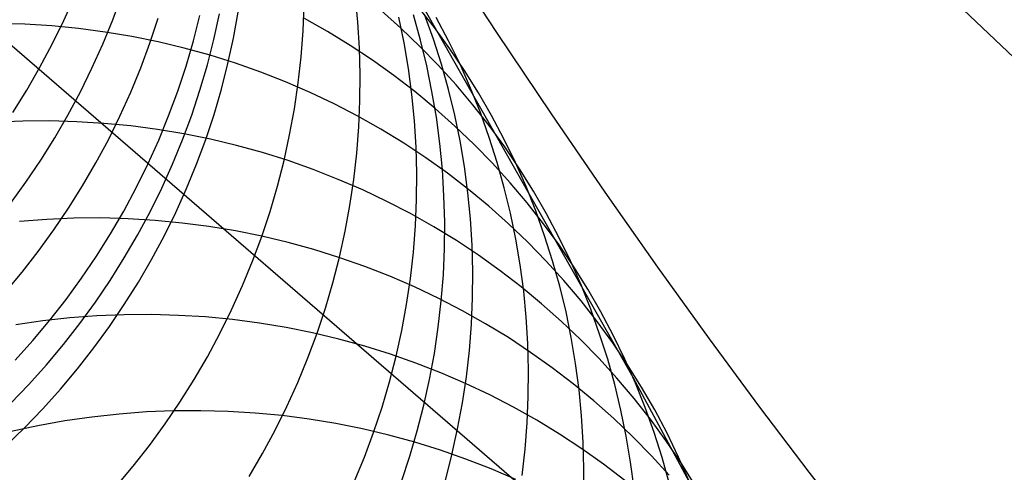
# Model space of a CAD drawing. Header units: millimetres. Extents: x 119 to 175.9, y -203.1 to -153.8.
# Tile 153 of 256: x 132.9 to 134.2, y -157.4 to -156.8. Entities that reach past the tile are written whole.
import ezdxf

# ---------------------------------------------------------------- set-up
doc = ezdxf.new("R2010")
doc.units = ezdxf.units.MM
doc.header["$MEASUREMENT"] = 0
doc.layers.add('Layer 01', color=5, linetype='Continuous', true_color=0x0000ff)
doc.layers.add('Livello 03', color=5, linetype='Continuous', true_color=0x0000ff)

msp = doc.modelspace()

# ---------------------------------------------------------------- linework, layer by layer
at = {"layer": 'Layer 01'}
for p, q in [((133.2314, -156.5104, 11.2255), (133.6776, -157.2979, 15.1511)), ((132.9156, -156.8211, 8.1535), (132.93, -156.7891, 8.1573)), ((132.981, -156.8204, 8.5498), (132.9931, -156.7874, 8.5541)), ((133.3092, -156.8231, 11.1591), (133.3058, -156.7882, 11.1659)), ((133.2361, -156.8347, 10.4337), (133.2376, -156.7996, 10.4399)), ((133.4119, -156.8305, 13.9669), (133.3901, -156.8028, 13.9751)), ((132.9677, -156.8529, 8.5456), (132.981, -156.8204, 8.5498)), ((133.0307, -156.8514, 8.9324), (133.0417, -156.818, 8.9371)), ((133.0891, -156.8484, 9.3126), (133.0978, -156.8144, 9.3177)), ((133.1165, -156.8465, 9.5007), (133.124, -156.8122, 9.506)), ((133.1428, -156.8445, 9.6891), (133.1492, -156.8099, 9.6946)), ((133.2689, -156.8359, 15.2999), (133.2379, -156.8184, 15.3074)), ((133.3669, -156.8313, 14.6383), (133.3405, -156.8078, 14.6463)), ((133.3713, -156.8508, 11.8797), (133.3642, -156.8165, 11.8871)), ((133.3932, -156.8475, 12.2329), (133.3837, -156.8137, 12.2405)), ((133.4107, -156.8462, 12.5867), (133.3988, -156.8132, 12.5945)), ((133.4309, -156.8481, 13.2799), (133.4144, -156.817, 13.288)), ((132.8635, -156.8261, 15.986), (132.8274, -156.825, 15.9905)), ((132.8995, -156.8283, 15.9813), (132.8635, -156.8261, 15.986)), ((132.9354, -156.8318, 15.9762), (132.8995, -156.8283, 15.9813)), ((132.9001, -156.8526, 8.1498), (132.9156, -156.8211, 8.1535)), ((132.9711, -156.8365, 15.971), (132.9354, -156.8318, 15.9762)), ((133.3114, -156.8581, 11.1523), (133.3092, -156.8231, 11.1591)), ((133.3924, -156.8557, 14.6302), (133.3669, -156.8313, 14.6383)), ((133.4326, -156.8589, 13.9587), (133.4119, -156.8305, 13.9669)), ((133.0066, -156.8425, 15.9654), (132.9711, -156.8365, 15.971)), ((133.0419, -156.8496, 15.9597), (133.0066, -156.8425, 15.9654)), ((133.1078, -156.8805, 9.4956), (133.1165, -156.8465, 9.5007)), ((133.1353, -156.8788, 9.6838), (133.1428, -156.8445, 9.6891)), ((133.2334, -156.8697, 10.4276), (133.2361, -156.8347, 10.4337)), ((133.2992, -156.8545, 15.2924), (133.2689, -156.8359, 15.2999)), ((133.4214, -156.8796, 12.5789), (133.4107, -156.8462, 12.5867)), ((132.8835, -156.8836, 8.1464), (132.9001, -156.8526, 8.1498)), ((132.9533, -156.885, 8.5417), (132.9677, -156.8529, 8.5456)), ((133.0185, -156.8844, 8.928), (133.0307, -156.8514, 8.9324)), ((133.0768, -156.858, 15.9536), (133.0419, -156.8496, 15.9597)), ((133.1114, -156.8675, 15.9474), (133.0768, -156.858, 15.9536)), ((133.0792, -156.8821, 9.3077), (133.0891, -156.8484, 9.3126)), ((133.3288, -156.874, 15.2846), (133.2992, -156.8545, 15.2924)), ((133.3124, -156.8932, 11.1457), (133.3114, -156.8581, 11.1523)), ((133.3772, -156.8854, 11.8725), (133.3713, -156.8508, 11.8797)), ((133.4171, -156.8809, 14.622), (133.3924, -156.8557, 14.6302)), ((133.4015, -156.8816, 12.2254), (133.3932, -156.8475, 12.2329)), ((133.4462, -156.8796, 13.2718), (133.4309, -156.8481, 13.2799)), ((133.4523, -156.888, 13.9504), (133.4326, -156.8589, 13.9587)), ((133.1456, -156.8782, 15.941), (133.1114, -156.8675, 15.9474)), ((133.2295, -156.9046, 10.4217), (133.2334, -156.8697, 10.4276)), ((132.8659, -156.9141, 8.1431), (132.8835, -156.8836, 8.1464)), ((132.9377, -156.9165, 8.5379), (132.9533, -156.885, 8.5417)), ((133.0052, -156.9169, 8.9238), (133.0185, -156.8844, 8.928)), ((133.0681, -156.9155, 9.303), (133.0792, -156.8821, 9.3077)), ((133.0979, -156.9142, 9.4907), (133.1078, -156.8805, 9.4956)), ((133.1266, -156.9128, 9.6787), (133.1353, -156.8788, 9.6838)), ((133.1794, -156.8901, 15.9343), (133.1456, -156.8782, 15.941)), ((133.3576, -156.8947, 15.2767), (133.3288, -156.874, 15.2846)), ((133.3818, -156.9202, 11.8653), (133.3772, -156.8854, 11.8725)), ((133.4086, -156.9159, 12.218), (133.4015, -156.8816, 12.2254)), ((133.4408, -156.9071, 14.6137), (133.4171, -156.8809, 14.622)), ((133.4309, -156.9134, 12.5712), (133.4214, -156.8796, 12.5789)), ((133.4604, -156.9117, 13.2638), (133.4462, -156.8796, 13.2718)), ((133.2126, -156.9032, 15.9274), (133.1794, -156.8901, 15.9343)), ((133.3121, -156.9284, 11.1391), (133.3124, -156.8932, 11.1457)), ((133.3857, -156.9162, 15.2687), (133.3576, -156.8947, 15.2767)), ((133.4709, -156.9178, 13.9421), (133.4523, -156.888, 13.9504)), ((133.2454, -156.9174, 15.9203), (133.2126, -156.9032, 15.9274)), ((133.2244, -156.9394, 10.4159), (133.2295, -156.9046, 10.4217)), ((133.4635, -156.934, 14.6053), (133.4408, -156.9071, 14.6137)), ((133.4734, -156.9443, 13.2557), (133.4604, -156.9117, 13.2638)), ((132.8472, -156.9439, 8.1401), (132.8659, -156.9141, 8.1431)), ((132.9211, -156.9476, 8.5344), (132.9377, -156.9165, 8.5379)), ((132.9907, -156.949, 8.9197), (133.0052, -156.9169, 8.9238)), ((133.0559, -156.9485, 9.2985), (133.0681, -156.9155, 9.303)), ((133.0868, -156.9476, 9.486), (133.0979, -156.9142, 9.4907)), ((133.1167, -156.9466, 9.6737), (133.1266, -156.9128, 9.6787)), ((133.2777, -156.9327, 15.9131), (133.2454, -156.9174, 15.9203)), ((133.3852, -156.9552, 11.8582), (133.3818, -156.9202, 11.8653)), ((133.413, -156.9388, 15.2606), (133.3857, -156.9162, 15.2687)), ((133.4145, -156.9505, 12.2106), (133.4086, -156.9159, 12.218)), ((133.4392, -156.9475, 12.5636), (133.4309, -156.9134, 12.5712)), ((133.4885, -156.9483, 13.9338), (133.4709, -156.9178, 13.9421)), ((133.3093, -156.9491, 15.9056), (133.2777, -156.9327, 15.9131)), ((133.3106, -156.9635, 11.1328), (133.3121, -156.9284, 11.1391)), ((133.4394, -156.9623, 15.2524), (133.413, -156.9388, 15.2606)), ((133.4853, -156.9617, 14.5969), (133.4635, -156.934, 14.6053)), ((132.9034, -156.978, 8.531), (132.9211, -156.9476, 8.5344)), ((132.9752, -156.9806, 8.9159), (132.9907, -156.949, 8.9197)), ((133.0426, -156.9811, 9.2942), (133.0559, -156.9485, 9.2985)), ((133.0746, -156.9806, 9.4814), (133.0868, -156.9476, 9.486)), ((133.1056, -156.98, 9.6689), (133.1167, -156.9466, 9.6737)), ((133.218, -156.974, 10.4102), (133.2244, -156.9394, 10.4159)), ((133.3403, -156.9666, 15.898), (133.3093, -156.9491, 15.9056)), ((133.4191, -156.9854, 12.2033), (133.4145, -156.9505, 12.2106)), ((133.4463, -156.9819, 12.5561), (133.4392, -156.9475, 12.5636)), ((133.4853, -156.9774, 13.2477), (133.4734, -156.9443, 13.2557)), ((133.505, -156.9793, 13.9255), (133.4885, -156.9483, 13.9338)), ((132.8606, -156.9556, 16.5775), (132.8243, -156.9571, 16.5816)), ((132.8968, -156.9554, 16.5732), (132.8606, -156.9556, 16.5775)), ((132.933, -156.9564, 16.5687), (132.8968, -156.9554, 16.5732)), ((132.9692, -156.9587, 16.5638), (132.933, -156.9564, 16.5687)), ((133.0051, -156.9621, 16.5587), (132.9692, -156.9587, 16.5638)), ((133.0409, -156.9668, 16.5533), (133.0051, -156.9621, 16.5587)), ((133.3079, -156.9985, 11.1265), (133.3106, -156.9635, 11.1328)), ((133.3874, -156.9903, 11.8513), (133.3852, -156.9552, 11.8582)), ((133.465, -156.9867, 15.2441), (133.4394, -156.9623, 15.2524)), ((133.5061, -156.9901, 14.5885), (133.4853, -156.9617, 14.5969)), ((132.8847, -157.0079, 8.5279), (132.9034, -156.978, 8.531)), ((133.0765, -156.9728, 16.5476), (133.0409, -156.9668, 16.5533)), ((133.1118, -156.9799, 16.5417), (133.0765, -156.9728, 16.5476)), ((133.2105, -157.0084, 10.4048), (133.218, -156.974, 10.4102)), ((133.3707, -156.9851, 15.8903), (133.3403, -156.9666, 15.898)), ((133.496, -157.0109, 13.2398), (133.4853, -156.9774, 13.2477)), ((132.9585, -157.0116, 8.9122), (132.9752, -156.9806, 8.9159)), ((133.0281, -157.0132, 9.29), (133.0426, -156.9811, 9.2942)), ((133.0612, -157.0132, 9.477), (133.0746, -156.9806, 9.4814)), ((133.0934, -157.013, 9.6643), (133.1056, -156.98, 9.6689)), ((133.1468, -156.9882, 16.5356), (133.1118, -156.9799, 16.5417)), ((133.1815, -156.9978, 16.5292), (133.1468, -156.9882, 16.5356)), ((133.4003, -157.0047, 15.8823), (133.3707, -156.9851, 15.8903)), ((133.3884, -157.0254, 11.8444), (133.3874, -156.9903, 11.8513)), ((133.4226, -157.0203, 12.1961), (133.4191, -156.9854, 12.2033)), ((133.4522, -157.0165, 12.5486), (133.4463, -156.9819, 12.5561)), ((133.4897, -157.012, 15.2357), (133.465, -156.9867, 15.2441)), ((133.5203, -157.011, 13.9172), (133.505, -156.9793, 13.9255)), ((133.5258, -157.0193, 14.58), (133.5061, -156.9901, 14.5885)), ((133.2158, -157.0085, 16.5226), (133.1815, -156.9978, 16.5292)), ((133.304, -157.0335, 11.1204), (133.3079, -156.9985, 11.1265)), ((133.4292, -157.0254, 15.8743), (133.4003, -157.0047, 15.8823)), ((132.8649, -157.0371, 8.5249), (132.8847, -157.0079, 8.5279)), ((132.9408, -157.0421, 8.9087), (132.9585, -157.0116, 8.9122)), ((133.0125, -157.0448, 9.2861), (133.0281, -157.0132, 9.29)), ((133.0467, -157.0454, 9.4728), (133.0612, -157.0132, 9.477)), ((133.08, -157.0456, 9.6599), (133.0934, -157.013, 9.6643)), ((133.2017, -157.0425, 10.3995), (133.2105, -157.0084, 10.4048)), ((133.2496, -157.0204, 16.5158), (133.2158, -157.0085, 16.5226)), ((133.4568, -157.0514, 12.5412), (133.4522, -157.0165, 12.5486)), ((133.5134, -157.0381, 15.2272), (133.4897, -157.012, 15.2357)), ((133.5055, -157.0447, 13.2319), (133.496, -157.0109, 13.2398)), ((133.5346, -157.0431, 13.9089), (133.5203, -157.011, 13.9172)), ((133.283, -157.0335, 16.5088), (133.2496, -157.0204, 16.5158)), ((133.3881, -157.0606, 11.8377), (133.3884, -157.0254, 11.8444)), ((133.4247, -157.0555, 12.1891), (133.4226, -157.0203, 12.1961)), ((133.4574, -157.047, 15.8661), (133.4292, -157.0254, 15.8743)), ((133.5445, -157.0491, 14.5715), (133.5258, -157.0193, 14.58)), ((132.8442, -157.0656, 8.5221), (132.8649, -157.0371, 8.5249)), ((132.922, -157.072, 8.9055), (132.9408, -157.0421, 8.9087)), ((133.1917, -157.0763, 10.3943), (133.2017, -157.0425, 10.3995)), ((133.3158, -157.0476, 16.5015), (133.283, -157.0335, 16.5088)), ((133.2988, -157.0684, 11.1144), (133.304, -157.0335, 11.1204)), ((133.5362, -157.0651, 15.2186), (133.5134, -157.0381, 15.2272)), ((133.5476, -157.0758, 13.9006), (133.5346, -157.0431, 13.9089)), ((132.9958, -157.0759, 9.2823), (133.0125, -157.0448, 9.2861)), ((133.0311, -157.077, 9.4688), (133.0467, -157.0454, 9.4728)), ((133.0655, -157.0778, 9.6557), (133.08, -157.0456, 9.6599)), ((133.3481, -157.063, 16.4941), (133.3158, -157.0476, 16.5015)), ((133.4257, -157.0906, 12.1821), (133.4247, -157.0555, 12.1891)), ((133.4602, -157.0864, 12.534), (133.4568, -157.0514, 12.5412)), ((133.4847, -157.0696, 15.8578), (133.4574, -157.047, 15.8661)), ((133.5139, -157.0789, 13.224), (133.5055, -157.0447, 13.2319)), ((133.562, -157.0796, 14.563), (133.5445, -157.0491, 14.5715)), ((133.2924, -157.103, 11.1086), (133.2988, -157.0684, 11.1144)), ((133.3798, -157.0794, 16.4865), (133.3481, -157.063, 16.4941)), ((133.3866, -157.0958, 11.8311), (133.3881, -157.0606, 11.8377)), ((133.5112, -157.0931, 15.8493), (133.4847, -157.0696, 15.8578)), ((133.558, -157.0928, 15.21), (133.5362, -157.0651, 15.2186)), ((132.9022, -157.1012, 8.9024), (132.922, -157.072, 8.9055)), ((132.978, -157.1064, 9.2788), (132.9958, -157.0759, 9.2823)), ((133.0144, -157.1081, 9.465), (133.0311, -157.077, 9.4688)), ((133.0498, -157.1094, 9.6516), (133.0655, -157.0778, 9.6557)), ((133.1806, -157.1098, 10.3894), (133.1917, -157.0763, 10.3943)), ((133.4109, -157.0969, 16.4787), (133.3798, -157.0794, 16.4865)), ((133.5209, -157.1133, 13.2163), (133.5139, -157.0789, 13.224)), ((133.5595, -157.1089, 13.8924), (133.5476, -157.0758, 13.9006)), ((133.5785, -157.1107, 14.5544), (133.562, -157.0796, 14.563)), ((132.8927, -157.087, 17.1467), (132.8564, -157.0897, 17.1505)), ((132.929, -157.0855, 17.1426), (132.8927, -157.087, 17.1467)), ((132.9653, -157.0852, 17.1382), (132.929, -157.0855, 17.1426)), ((133.0016, -157.0862, 17.1335), (132.9653, -157.0852, 17.1382)), ((133.0378, -157.0885, 17.1286), (133.0016, -157.0862, 17.1335)), ((133.0739, -157.0919, 17.1233), (133.0378, -157.0885, 17.1286)), ((133.1098, -157.0966, 17.1178), (133.0739, -157.0919, 17.1233)), ((133.1454, -157.1025, 17.1121), (133.1098, -157.0966, 17.1178)), ((133.3839, -157.1309, 11.8247), (133.3866, -157.0958, 11.8311)), ((133.4413, -157.1155, 16.4707), (133.4109, -157.0969, 16.4787)), ((133.4254, -157.1259, 12.1753), (133.4257, -157.0906, 12.1821)), ((133.4624, -157.1215, 12.5268), (133.4602, -157.0864, 12.534)), ((133.5368, -157.1175, 15.8408), (133.5112, -157.0931, 15.8493)), ((133.5788, -157.1213, 15.2013), (133.558, -157.0928, 15.21)), ((132.8814, -157.1298, 8.8996), (132.9022, -157.1012, 8.9024)), ((132.9592, -157.1363, 9.2754), (132.978, -157.1064, 9.2788)), ((132.9966, -157.1386, 9.4614), (133.0144, -157.1081, 9.465)), ((133.0331, -157.1406, 9.6478), (133.0498, -157.1094, 9.6516)), ((133.1808, -157.1097, 17.106), (133.1454, -157.1025, 17.1121)), ((133.1683, -157.1429, 10.3846), (133.1806, -157.1098, 10.3894)), ((133.2159, -157.118, 17.0998), (133.1808, -157.1097, 17.106)), ((133.2848, -157.1375, 11.103), (133.2924, -157.103, 11.1086)), ((133.5702, -157.1424, 13.8842), (133.5595, -157.1089, 13.8924)), ((133.2506, -157.1275, 17.0933), (133.2159, -157.118, 17.0998)), ((133.471, -157.1351, 16.4626), (133.4413, -157.1155, 16.4707)), ((133.4634, -157.1567, 12.5197), (133.4624, -157.1215, 12.5268)), ((133.5268, -157.148, 13.2086), (133.5209, -157.1133, 13.2163)), ((133.5615, -157.1428, 15.8322), (133.5368, -157.1175, 15.8408)), ((133.5939, -157.1424, 14.5459), (133.5785, -157.1107, 14.5544)), ((133.5986, -157.1505, 15.1926), (133.5788, -157.1213, 15.2013)), ((132.8597, -157.1576, 8.8969), (132.8814, -157.1298, 8.8996)), ((132.9394, -157.1656, 9.2723), (132.9592, -157.1363, 9.2754)), ((133.285, -157.1383, 17.0865), (133.2506, -157.1275, 17.0933)), ((133.3799, -157.166, 11.8183), (133.3839, -157.1309, 11.8247)), ((133.4239, -157.1611, 12.1686), (133.4254, -157.1259, 12.1753)), ((133.5, -157.1557, 16.4544), (133.471, -157.1351, 16.4626)), ((132.9778, -157.1686, 9.4581), (132.9966, -157.1386, 9.4614)), ((133.0154, -157.1711, 9.6442), (133.0331, -157.1406, 9.6478)), ((133.1549, -157.1756, 10.3801), (133.1683, -157.1429, 10.3846)), ((133.276, -157.1717, 11.0975), (133.2848, -157.1375, 11.103)), ((133.3189, -157.1502, 17.0795), (133.285, -157.1383, 17.0865)), ((133.5315, -157.1829, 13.201), (133.5268, -157.148, 13.2086)), ((133.5853, -157.169, 15.8235), (133.5615, -157.1428, 15.8322)), ((133.5797, -157.1763, 13.8761), (133.5702, -157.1424, 13.8842)), ((133.6082, -157.1746, 14.5374), (133.5939, -157.1424, 14.5459)), ((132.8369, -157.1847, 8.8945), (132.8597, -157.1576, 8.8969)), ((133.3523, -157.1632, 17.0723), (133.3189, -157.1502, 17.0795)), ((133.3852, -157.1774, 17.0649), (133.3523, -157.1632, 17.0723)), ((133.4211, -157.1962, 12.1621), (133.4239, -157.1611, 12.1686)), ((133.4631, -157.192, 12.5128), (133.4634, -157.1567, 12.5197)), ((133.5282, -157.1773, 16.446), (133.5, -157.1557, 16.4544)), ((133.6173, -157.1804, 15.1839), (133.5986, -157.1505, 15.1926)), ((132.9186, -157.1942, 9.2694), (132.9394, -157.1656, 9.2723)), ((132.958, -157.1978, 9.4549), (132.9778, -157.1686, 9.4581)), ((132.9965, -157.201, 9.6408), (133.0154, -157.1711, 9.6442)), ((133.1403, -157.2078, 10.3757), (133.1549, -157.1756, 10.3801)), ((133.266, -157.2056, 11.0922), (133.276, -157.1717, 11.0975)), ((133.3747, -157.2009, 11.8122), (133.3799, -157.166, 11.8183)), ((133.5881, -157.2105, 13.8681), (133.5797, -157.1763, 13.8761)), ((133.6082, -157.1959, 15.8147), (133.5853, -157.169, 15.8235)), ((133.6212, -157.2073, 14.5289), (133.6082, -157.1746, 14.5374)), ((133.4176, -157.1927, 17.0573), (133.3852, -157.1774, 17.0649)), ((133.5555, -157.1999, 16.4374), (133.5282, -157.1773, 16.446)), ((133.5349, -157.218, 13.1935), (133.5315, -157.1829, 13.201)), ((133.6349, -157.2109, 15.1751), (133.6173, -157.1804, 15.1839)), ((132.8968, -157.222, 9.2667), (132.9186, -157.1942, 9.2694)), ((132.9371, -157.2264, 9.452), (132.958, -157.1978, 9.4549)), ((132.9767, -157.2303, 9.6376), (132.9965, -157.201, 9.6408)), ((133.3682, -157.2356, 11.8062), (133.3747, -157.2009, 11.8122)), ((133.4171, -157.2313, 12.1557), (133.4211, -157.1962, 12.1621)), ((133.4493, -157.2092, 17.0496), (133.4176, -157.1927, 17.0573)), ((133.4615, -157.2272, 12.506), (133.4631, -157.192, 12.5128)), ((133.5821, -157.2235, 16.4288), (133.5555, -157.1999, 16.4374)), ((133.63, -157.2237, 15.8058), (133.6082, -157.1959, 15.8147)), ((132.9964, -157.2147, 17.6897), (132.96, -157.2162, 17.6939)), ((133.0328, -157.2144, 17.6853), (132.9964, -157.2147, 17.6897)), ((133.0692, -157.2154, 17.6805), (133.0328, -157.2144, 17.6853)), ((133.1055, -157.2176, 17.6755), (133.0692, -157.2154, 17.6805)), ((133.1247, -157.2395, 10.3715), (133.1403, -157.2078, 10.3757)), ((133.2548, -157.2391, 11.0871), (133.266, -157.2056, 11.0922)), ((133.4805, -157.2267, 17.0416), (133.4493, -157.2092, 17.0496)), ((133.5951, -157.245, 13.8601), (133.5881, -157.2105, 13.8681)), ((133.6331, -157.2405, 14.5205), (133.6212, -157.2073, 14.5289)), ((133.6514, -157.242, 15.1664), (133.6349, -157.2109, 15.1751)), ((132.8873, -157.2229, 17.7013), (132.8511, -157.2281, 17.7045)), ((132.874, -157.2491, 9.2642), (132.8968, -157.222, 9.2667)), ((132.9236, -157.2189, 17.6977), (132.8873, -157.2229, 17.7013)), ((132.9153, -157.2543, 9.4492), (132.9371, -157.2264, 9.452)), ((132.96, -157.2162, 17.6939), (132.9236, -157.2189, 17.6977)), ((133.1416, -157.2211, 17.6701), (133.1055, -157.2176, 17.6755)), ((133.1775, -157.2258, 17.6645), (133.1416, -157.2211, 17.6701)), ((133.2133, -157.2317, 17.6586), (133.1775, -157.2258, 17.6645)), ((133.4587, -157.2624, 12.4994), (133.4615, -157.2272, 12.506)), ((133.5109, -157.2452, 17.0334), (133.4805, -157.2267, 17.0416)), ((133.537, -157.2532, 13.1862), (133.5349, -157.218, 13.1935)), ((133.6077, -157.2479, 16.4201), (133.5821, -157.2235, 16.4288)), ((133.6508, -157.2522, 15.797), (133.63, -157.2237, 15.8058)), ((132.9558, -157.2589, 9.6346), (132.9767, -157.2303, 9.6376)), ((133.1079, -157.2707, 10.3676), (133.1247, -157.2395, 10.3715)), ((133.2487, -157.2388, 17.6525), (133.2133, -157.2317, 17.6586)), ((133.2425, -157.2723, 11.0822), (133.2548, -157.2391, 11.0871)), ((133.2839, -157.2471, 17.6461), (133.2487, -157.2388, 17.6525)), ((133.3606, -157.2701, 11.8004), (133.3682, -157.2356, 11.8062)), ((133.4119, -157.2663, 12.1495), (133.4171, -157.2313, 12.1557)), ((133.6439, -157.274, 14.5121), (133.6331, -157.2405, 14.5205)), ((133.6668, -157.2738, 15.1576), (133.6514, -157.242, 15.1664)), ((132.8503, -157.2754, 9.262), (132.874, -157.2491, 9.2642)), ((132.8925, -157.2814, 9.4467), (132.9153, -157.2543, 9.4492)), ((133.3187, -157.2567, 17.6394), (133.2839, -157.2471, 17.6461)), ((133.5407, -157.2649, 17.0251), (133.5109, -157.2452, 17.0334)), ((133.538, -157.2885, 13.1789), (133.537, -157.2532, 13.1862)), ((133.601, -157.2798, 13.8522), (133.5951, -157.245, 13.8601)), ((133.6325, -157.2732, 16.4112), (133.6077, -157.2479, 16.4201)), ((133.6706, -157.2815, 15.788), (133.6508, -157.2522, 15.797)), ((132.934, -157.2868, 9.6319), (132.9558, -157.2589, 9.6346)), ((133.3531, -157.2674, 17.6325), (133.3187, -157.2567, 17.6394)), ((133.3871, -157.2793, 17.6254), (133.3531, -157.2674, 17.6325)), ((133.4055, -157.301, 12.1434), (133.4119, -157.2663, 12.1495)), ((133.4547, -157.2976, 12.4929), (133.4587, -157.2624, 12.4994)), ((133.5697, -157.2855, 17.0167), (133.5407, -157.2649, 17.0251)), ((132.8688, -157.3077, 9.4445), (132.8925, -157.2814, 9.4467)), ((133.09, -157.3013, 10.3638), (133.1079, -157.2707, 10.3676)), ((133.229, -157.305, 11.0775), (133.2425, -157.2723, 11.0822)), ((133.3518, -157.3044, 11.7948), (133.3606, -157.2701, 11.8004)), ((133.4206, -157.2923, 17.618), (133.3871, -157.2793, 17.6254)), ((133.6056, -157.3148, 13.8444), (133.601, -157.2798, 13.8522)), ((133.6563, -157.2994, 16.4023), (133.6325, -157.2732, 16.4112)), ((133.6534, -157.308, 14.5037), (133.6439, -157.274, 14.5121)), ((133.6811, -157.306, 15.1489), (133.6668, -157.2738, 15.1576)), ((133.6893, -157.3114, 15.7791), (133.6706, -157.2815, 15.788)), ((132.9112, -157.3139, 9.6294), (132.934, -157.2868, 9.6319)), ((133.4535, -157.3065, 17.6105), (133.4206, -157.2923, 17.618)), ((133.5376, -157.3238, 13.1718), (133.538, -157.2885, 13.1789)), ((133.5979, -157.3072, 17.0081), (133.5697, -157.2855, 17.0167)), ((132.8442, -157.3333, 9.4424), (132.8688, -157.3077, 9.4445)), ((133.0711, -157.3313, 10.3603), (133.09, -157.3013, 10.3638)), ((133.2144, -157.3373, 11.073), (133.229, -157.305, 11.0775)), ((133.3417, -157.3383, 11.7893), (133.3518, -157.3044, 11.7948)), ((133.3978, -157.3356, 12.1375), (133.4055, -157.301, 12.1434)), ((133.4495, -157.3325, 12.4866), (133.4547, -157.2976, 12.4929)), ((133.486, -157.3218, 17.6027), (133.4535, -157.3065, 17.6105)), ((133.6254, -157.3298, 16.9994), (133.5979, -157.3072, 17.0081)), ((133.6617, -157.3422, 14.4955), (133.6534, -157.308, 14.5037)), ((133.6792, -157.3264, 16.3933), (133.6563, -157.2994, 16.4023)), ((133.6776, -157.2979, 15.1511), (134.0281, -157.9477, 17.945)), ((133.6942, -157.3387, 15.1402), (133.6811, -157.306, 15.1489)), ((132.8874, -157.3403, 9.6271), (132.9112, -157.3139, 9.6294)), ((133.609, -157.3499, 13.8367), (133.6056, -157.3148, 13.8444)), ((133.707, -157.3419, 15.7701), (133.6893, -157.3114, 15.7791)), ((133.0512, -157.3606, 10.357), (133.0711, -157.3313, 10.3603)), ((133.443, -157.3673, 12.4804), (133.4495, -157.3325, 12.4866)), ((133.5178, -157.3383, 17.5947), (133.486, -157.3218, 17.6027)), ((133.5361, -157.3591, 13.1648), (133.5376, -157.3238, 13.1718)), ((133.652, -157.3533, 16.9905), (133.6254, -157.3298, 16.9994)), ((133.7011, -157.3542, 16.3842), (133.6792, -157.3264, 16.3933)), ((132.8628, -157.3658, 9.625), (132.8874, -157.3403, 9.6271)), ((132.9897, -157.3474, 18.227), (132.9533, -157.3514, 18.2306)), ((133.0261, -157.3446, 18.2231), (132.9897, -157.3474, 18.227)), ((133.0626, -157.3431, 18.2188), (133.0261, -157.3446, 18.2231)), ((133.0991, -157.3429, 18.2143), (133.0626, -157.3431, 18.2188)), ((133.1356, -157.3438, 18.2094), (133.0991, -157.3429, 18.2143)), ((133.1719, -157.346, 18.2043), (133.1356, -157.3438, 18.2094)), ((133.2081, -157.3495, 18.1989), (133.1719, -157.346, 18.2043)), ((133.1987, -157.3691, 11.0687), (133.2144, -157.3373, 11.073)), ((133.3305, -157.3719, 11.784), (133.3417, -157.3383, 11.7893)), ((133.3889, -157.3699, 12.1318), (133.3978, -157.3356, 12.1375)), ((133.549, -157.3558, 17.5866), (133.5178, -157.3383, 17.5947)), ((133.6688, -157.3768, 14.4873), (133.6617, -157.3422, 14.4955)), ((133.7061, -157.3719, 15.1315), (133.6942, -157.3387, 15.1402)), ((133.7235, -157.3731, 15.7611), (133.707, -157.3419, 15.7701)), ((132.917, -157.3566, 18.2339), (132.8809, -157.363, 18.2368)), ((132.9533, -157.3514, 18.2306), (132.917, -157.3566, 18.2339)), ((133.0303, -157.3893, 10.3539), (133.0512, -157.3606, 10.357)), ((133.2442, -157.3541, 18.1931), (133.2081, -157.3495, 18.1989)), ((133.28, -157.36, 18.1871), (133.2442, -157.3541, 18.1931)), ((133.3155, -157.3671, 18.1809), (133.28, -157.36, 18.1871)), ((133.5333, -157.3944, 13.158), (133.5361, -157.3591, 13.1648)), ((133.5795, -157.3744, 17.5782), (133.549, -157.3558, 17.5866)), ((133.6112, -157.3851, 13.8291), (133.609, -157.3499, 13.8367)), ((133.6777, -157.3778, 16.9815), (133.652, -157.3533, 16.9905)), ((133.7219, -157.3828, 16.3751), (133.7011, -157.3542, 16.3842)), ((132.8373, -157.3905, 9.6232), (132.8628, -157.3658, 9.625)), ((132.8809, -157.363, 18.2368), (132.8451, -157.3707, 18.2394)), ((133.1818, -157.4003, 11.0646), (133.1987, -157.3691, 11.0687)), ((133.3507, -157.3755, 18.1743), (133.3155, -157.3671, 18.1809)), ((133.3181, -157.4052, 11.779), (133.3305, -157.3719, 11.784)), ((133.3789, -157.4039, 12.1262), (133.3889, -157.3699, 12.1318)), ((133.4353, -157.4019, 12.4744), (133.443, -157.3673, 12.4804)), ((133.7168, -157.4056, 15.1229), (133.7061, -157.3719, 15.1315)), ((133.7389, -157.4049, 15.7521), (133.7235, -157.3731, 15.7611)), ((133.3856, -157.385, 18.1675), (133.3507, -157.3755, 18.1743)), ((133.4201, -157.3957, 18.1605), (133.3856, -157.385, 18.1675)), ((133.6093, -157.394, 17.5697), (133.5795, -157.3744, 17.5782)), ((133.6121, -157.4205, 13.8217), (133.6112, -157.3851, 13.8291)), ((133.6746, -157.4116, 14.4791), (133.6688, -157.3768, 14.4873)), ((133.7025, -157.4031, 16.9725), (133.6777, -157.3778, 16.9815)), ((133.7417, -157.412, 16.366), (133.7219, -157.3828, 16.3751)), ((133.0084, -157.4173, 10.3511), (133.0303, -157.3893, 10.3539)), ((133.1639, -157.431, 11.0607), (133.1818, -157.4003, 11.0646)), ((133.4541, -157.4076, 18.1532), (133.4201, -157.3957, 18.1605)), ((133.5292, -157.4295, 13.1513), (133.5333, -157.3944, 13.158)), ((133.6384, -157.4146, 17.5611), (133.6093, -157.394, 17.5697)), ((133.3046, -157.438, 11.7741), (133.3181, -157.4052, 11.779)), ((133.3676, -157.4375, 12.1209), (133.3789, -157.4039, 12.1262)), ((133.4265, -157.4362, 12.4686), (133.4353, -157.4019, 12.4744)), ((133.4877, -157.4206, 18.1457), (133.4541, -157.4076, 18.1532)), ((133.6793, -157.4466, 14.4711), (133.6746, -157.4116, 14.4791)), ((133.7263, -157.4293, 16.9633), (133.7025, -157.4031, 16.9725)), ((133.7263, -157.4395, 15.1143), (133.7168, -157.4056, 15.1229)), ((133.7532, -157.4371, 15.7432), (133.7389, -157.4049, 15.7521)), ((133.7605, -157.442, 16.3568), (133.7417, -157.412, 16.366)), ((132.9855, -157.4444, 10.3485), (133.0084, -157.4173, 10.3511)), ((133.5207, -157.4348, 18.1379), (133.4877, -157.4206, 18.1457)), ((133.6118, -157.4558, 13.8144), (133.6121, -157.4205, 13.8217)), ((133.6667, -157.4363, 17.5523), (133.6384, -157.4146, 17.5611))]:
    msp.add_line(p, q, dxfattribs=at)
at = {"layer": 'Livello 03'}
for p, q in [((133.0096, -155.7513, 65.3971), (134.6352, -157.2957, 57.4347)), ((132.0611, -156.1778, 65.2415), (133.7815, -157.6622, 57.3302)), ((133.4954, -156.8369, 65.0124), (133.421, -156.7239, 65.2419)), ((133.5686, -156.9458, 64.7797), (133.4954, -156.8369, 65.0124)), ((133.6405, -157.0505, 64.544), (133.5686, -156.9458, 64.7797)), ((133.711, -157.1509, 64.3053), (133.6405, -157.0505, 64.544)), ((133.7801, -157.2469, 64.0639), (133.711, -157.1509, 64.3053)), ((133.8478, -157.3384, 63.8197), (133.7801, -157.2469, 64.0639)), ((133.9139, -157.4253, 63.5729), (133.8478, -157.3384, 63.8197)), ((133.9784, -157.5075, 63.3238), (133.9139, -157.4253, 63.5729))]:
    msp.add_line(p, q, dxfattribs=at)

doc.saveas('drawing.dxf')
